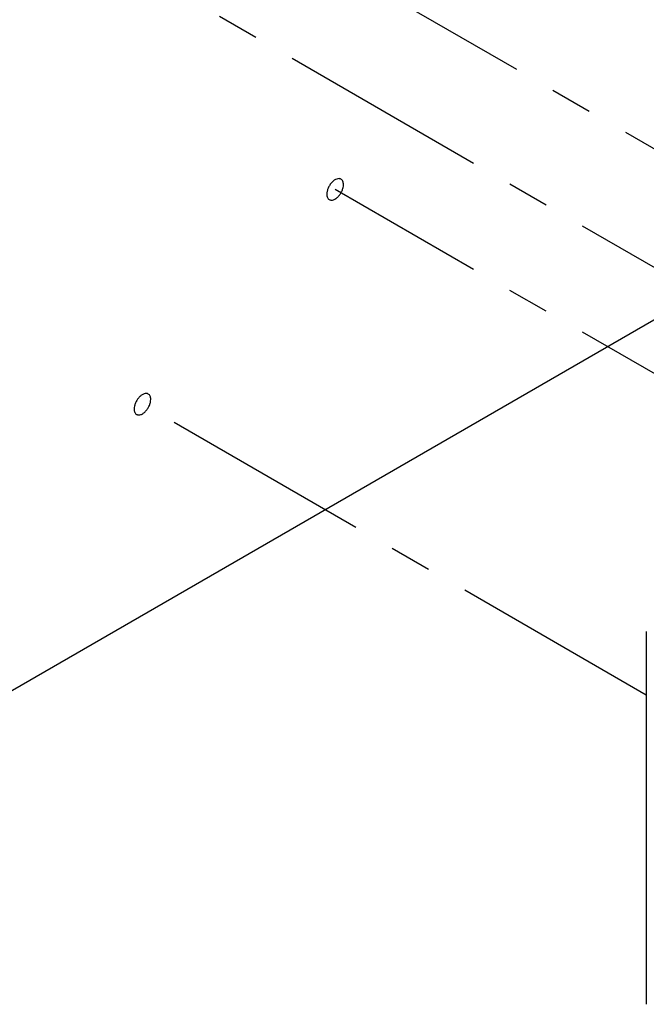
# Model space of a CAD drawing. Header units: inches. Extents: x 0 to 34, y 0 to 22.
# Tile 4 of 42: x 12.8 to 14.9, y 7.9 to 11.1. Entities that reach past the tile are written whole.
import ezdxf

# ---------------------------------------------------------------- set-up
doc = ezdxf.new("R2010")
doc.units = ezdxf.units.IN
doc.header["$LTSCALE"] = 1.87
doc.header["$MEASUREMENT"] = 0
doc.linetypes.add('CENTER', pattern=[0.6, 0.375, -0.075, 0.075, -0.075])
doc.layers.get('0').update_dxf_attribs({"linetype": 'CONTINUOUS'})
doc.layers.add('02___PRT_ALL_AXES', color=7, linetype='CONTINUOUS')
doc.layers.add('DEFAULT_1', color=7, linetype='CENTER')

msp = doc.modelspace()

# ---------------------------------------------------------------- linework, layer by layer
at = {"color": 7, "linetype": 'CONTINUOUS'}
for p, q in [((18.9796, 12.4741), (12.5095, 8.7384)), ((14.9139, 9.0992), (14.9139, 7.8519))]:
    msp.add_line(p, q, dxfattribs=at)
at = {"layer": '02___PRT_ALL_AXES', "color": 7, "linetype": 'CONTINUOUS'}
for points, knots in [([(13.8925, 10.6123), (13.8915, 10.6129), (13.8894, 10.6137), (13.8845, 10.6145), (13.8776, 10.6131), (13.8695, 10.6087), (13.8617, 10.6018), (13.8549, 10.593), (13.8494, 10.583), (13.8459, 10.5726), (13.845, 10.5655), (13.845, 10.5621)], [0, 0, 0, 0, 0.042854, 0.087511, 0.186895, 0.304234, 0.437969, 0.582365, 0.729543, 0.871414, 1, 1, 1, 1]), ([(13.9007, 10.5943), (13.9007, 10.5963), (13.9004, 10.6001), (13.8988, 10.6053), (13.8962, 10.6095), (13.8938, 10.6115), (13.8925, 10.6123)], [0, 0, 0, 0, 0.288746, 0.548767, 0.782281, 1, 1, 1, 1]), ([(13.8531, 10.5441), (13.8541, 10.5435), (13.8563, 10.5427), (13.8611, 10.5419), (13.868, 10.5433), (13.8761, 10.5477), (13.8839, 10.5546), (13.8908, 10.5634), (13.8962, 10.5734), (13.8997, 10.5838), (13.9007, 10.5909), (13.9007, 10.5943)], [0, 0, 0, 0, 0.042854, 0.087511, 0.186895, 0.304234, 0.437969, 0.582365, 0.729543, 0.871414, 1, 1, 1, 1]), ([(13.845, 10.5621), (13.845, 10.5601), (13.8453, 10.5563), (13.8468, 10.5511), (13.8494, 10.5469), (13.8518, 10.5449), (13.8531, 10.5441)], [0, 0, 0, 0, 0.288746, 0.548767, 0.782281, 1, 1, 1, 1]), ([(13.248, 9.8936), (13.247, 9.8941), (13.2449, 9.895), (13.24, 9.8957), (13.2331, 9.8944), (13.225, 9.8899), (13.2172, 9.883), (13.2103, 9.8742), (13.2049, 9.8642), (13.2014, 9.8538), (13.2005, 9.8468), (13.2005, 9.8434)], [0, 0, 0, 0, 0.042854, 0.087511, 0.186895, 0.304234, 0.437969, 0.582365, 0.729543, 0.871414, 1, 1, 1, 1]), ([(13.2561, 9.8755), (13.2561, 9.8775), (13.2558, 9.8813), (13.2543, 9.8865), (13.2517, 9.8908), (13.2493, 9.8928), (13.248, 9.8936)], [0, 0, 0, 0, 0.288746, 0.548767, 0.782281, 1, 1, 1, 1]), ([(13.2086, 9.8254), (13.2096, 9.8248), (13.2117, 9.8239), (13.2166, 9.8232), (13.2235, 9.8245), (13.2316, 9.829), (13.2394, 9.8359), (13.2463, 9.8447), (13.2517, 9.8547), (13.2552, 9.8651), (13.2561, 9.8722), (13.2561, 9.8755)], [0, 0, 0, 0, 0.042854, 0.087511, 0.186895, 0.304234, 0.437969, 0.582365, 0.729543, 0.871414, 1, 1, 1, 1]), ([(13.2005, 9.8434), (13.2005, 9.8414), (13.2008, 9.8376), (13.2023, 9.8324), (13.2049, 9.8282), (13.2073, 9.8261), (13.2086, 9.8254)], [0, 0, 0, 0, 0.288746, 0.548767, 0.782281, 1, 1, 1, 1])]:
    msp.add_open_spline(points, degree=3, knots=knots, dxfattribs=at)
at = {"layer": 'DEFAULT_1', "color": 2, "linetype": 'CENTER'}
for p, q in [((15.3079, 10.1043), (13.2283, 11.305)), ((13.8728, 11.3306), (15.5808, 10.3444)), ((15.3079, 9.7496), (13.8728, 10.5782)), ((14.9139, 8.8863), (13.2283, 9.8595))]:
    msp.add_line(p, q, dxfattribs=at)

doc.saveas('drawing.dxf')
